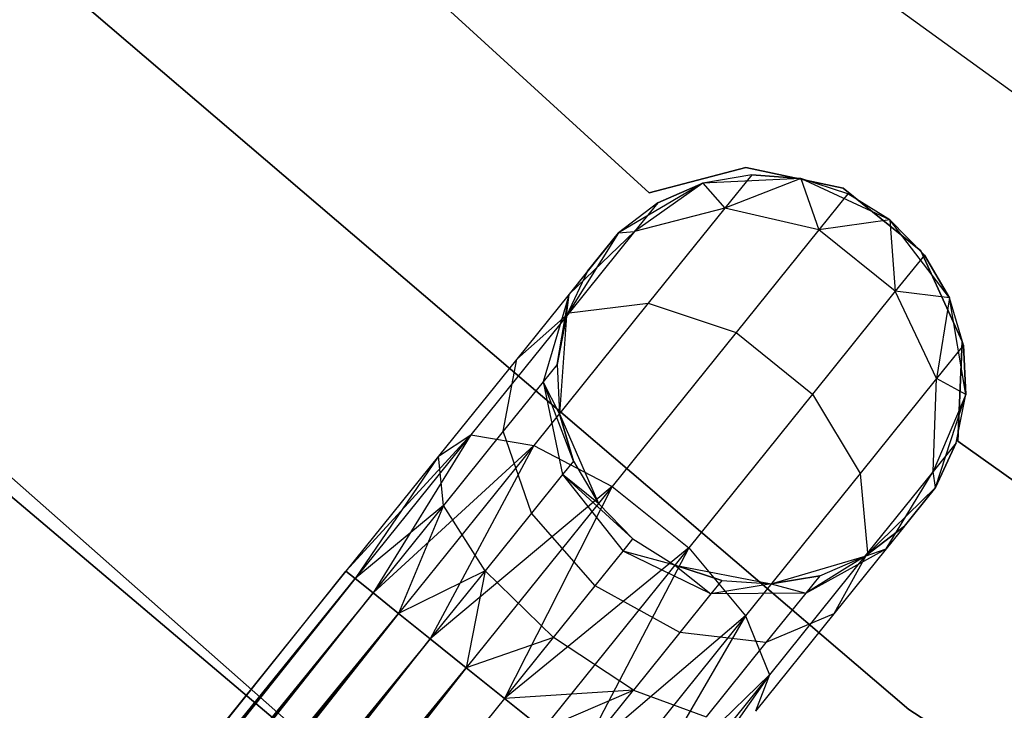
# Model space of a CAD drawing. Extents: x -91 to 92, y -91 to 92.
# Tile 64 of 256: x -29.49 to -24.69, y -33.62 to -30.24. Entities that reach past the tile are written whole.
import ezdxf

# ---------------------------------------------------------------- set-up
doc = ezdxf.new("R2010")
doc.units = 0
doc.header["$LTSCALE"] = 25.4
doc.layers.get('0').update_dxf_attribs({"linetype": 'CONTINUOUS'})

# ---------------------------------------------------------------- blocks, each defined once
blk = doc.blocks.new('NL2500012258_STL_2')
at = {"color": 0}
for p, q in [((65.8238, -31.5172, 185), (63.498, -29.3937, 185)), ((63.498, -29.3937, 183), (65.8238, -31.5172, 183)), ((63.498, -29.3937, 183), (65.8238, -31.5172, 183)), ((65.8238, -31.5172, 185), (63.498, -29.3937, 185)), ((67.09, -34.0401, 186), (62.78, -30.3548, 186)), ((62.78, -30.3548, 178.5), (67.09, -34.0401, 178.5)), ((62.78, -30.3548, 178.5), (67.09, -34.0401, 178.5)), ((67.09, -34.0401, 186), (62.78, -30.3548, 186)), ((66.9563, -30.5606, 149), (71.3544, -33.7489, 149)), ((66.9563, -30.5606, 149), (71.3544, -33.7489, 149)), ((60.9421, -31.3487, 186), (65.3028, -35.1946, 186)), ((65.3028, -35.1946, 178.5), (60.9421, -31.3487, 178.5)), ((60.9421, -31.3487, 186), (65.3028, -35.1946, 186)), ((65.3028, -35.1946, 178.5), (60.9421, -31.3487, 178.5)), ((66.2945, -31.3933, 185), (65.8238, -31.5172, 185)), ((65.8238, -31.5172, 183), (66.2945, -31.3933, 183)), ((65.8238, -31.5172, 183), (66.2945, -31.3933, 183)), ((66.2945, -31.3933, 185), (65.8238, -31.5172, 185)), ((66.7704, -31.495, 185), (66.2945, -31.3933, 185)), ((66.2945, -31.3933, 185), (66.2945, -31.3933, 183)), ((66.2945, -31.3933, 183), (66.7704, -31.495, 183)), ((66.2945, -31.3933, 185), (66.2945, -31.3933, 183)), ((66.2945, -31.3933, 183), (66.7704, -31.495, 183)), ((66.7704, -31.495, 185), (66.2945, -31.3933, 185)), ((66.0858, -31.47, 185), (65.673, -31.7123, 185)), ((66.0858, -31.47, 185), (65.673, -31.7123, 185)), ((66.0858, -31.47, 179.5), (65.7523, -31.7057, 178.5989)), ((66.0858, -31.47, 179.5), (65.7523, -31.7057, 178.5989)), ((66.0858, -31.47, 179.5), (65.8647, -31.5661, 179.5)), ((65.8647, -31.5661, 179.5), (66.0858, -31.47, 185)), ((65.8647, -31.5661, 179.5), (66.0858, -31.47, 185)), ((66.0858, -31.47, 179.5), (65.8647, -31.5661, 179.5)), ((66.3234, -31.4297, 179.5), (66.0858, -31.47, 185)), ((66.3234, -31.4297, 179.5), (66.0858, -31.47, 179.5)), ((66.3234, -31.4297, 179.5), (66.0858, -31.47, 185)), ((66.3234, -31.4297, 179.5), (66.0858, -31.47, 179.5)), ((66.5639, -31.4474, 185), (66.0858, -31.47, 185)), ((66.5639, -31.4474, 185), (66.0858, -31.47, 185)), ((66.0858, -31.47, 179.5), (66.0858, -31.47, 185)), ((66.0858, -31.47, 179.5), (66.0858, -31.47, 185)), ((66.0858, -31.47, 179.5), (66.1923, -31.5927, 178.4482)), ((66.0858, -31.47, 179.5), (66.1923, -31.5927, 178.4482)), ((66.3234, -31.4297, 179.5), (66.1923, -31.5927, 178.4482)), ((66.3234, -31.4297, 179.5), (66.1923, -31.5927, 178.4482)), ((66.5639, -31.4474, 179.5), (66.1923, -31.5927, 178.4482)), ((66.5639, -31.4474, 179.5), (66.1923, -31.5927, 178.4482)), ((66.5639, -31.4474, 179.5), (66.3234, -31.4297, 179.5)), ((66.3234, -31.4297, 179.5), (66.5639, -31.4474, 185)), ((66.3234, -31.4297, 179.5), (66.5639, -31.4474, 185)), ((66.5639, -31.4474, 179.5), (66.3234, -31.4297, 179.5)), ((66.9977, -31.6495, 185), (66.5639, -31.4474, 185)), ((66.9977, -31.6495, 185), (66.5639, -31.4474, 185)), ((66.7931, -31.5221, 179.5), (66.5639, -31.4474, 185)), ((66.7931, -31.5221, 179.5), (66.5639, -31.4474, 179.5)), ((66.5639, -31.4474, 179.5), (66.5639, -31.4474, 185)), ((66.7931, -31.5221, 179.5), (66.5639, -31.4474, 185)), ((66.5639, -31.4474, 179.5), (66.5639, -31.4474, 185)), ((66.5639, -31.4474, 179.5), (66.6513, -31.6983, 178.3631)), ((66.7931, -31.5221, 179.5), (66.5639, -31.4474, 179.5)), ((66.5639, -31.4474, 179.5), (66.6513, -31.6983, 178.3631)), ((65.8238, -31.5172, 185), (65.8238, -31.5172, 183)), ((65.8238, -31.5172, 185), (65.8238, -31.5172, 183)), ((67.1494, -31.8005, 185), (66.7704, -31.495, 185)), ((66.7704, -31.495, 185), (66.7704, -31.495, 183)), ((66.7704, -31.495, 183), (67.1494, -31.8005, 183)), ((66.7704, -31.495, 185), (66.7704, -31.495, 183)), ((66.7704, -31.495, 183), (67.1494, -31.8005, 183)), ((67.1494, -31.8005, 185), (66.7704, -31.495, 185)), ((65.8647, -31.5661, 179.5), (65.673, -31.7123, 185)), ((65.8647, -31.5661, 179.5), (65.673, -31.7123, 179.5)), ((65.8647, -31.5661, 179.5), (65.673, -31.7123, 185)), ((65.8647, -31.5661, 179.5), (65.673, -31.7123, 179.5)), ((65.8647, -31.5661, 179.5), (65.7523, -31.7057, 178.5989)), ((65.8647, -31.5661, 179.5), (65.7523, -31.7057, 178.5989)), ((66.7931, -31.5221, 179.5), (66.6513, -31.6983, 178.3631)), ((66.7931, -31.5221, 179.5), (66.6513, -31.6983, 178.3631)), ((66.9977, -31.6495, 185), (66.7931, -31.5221, 179.5)), ((66.9977, -31.6495, 179.5), (66.7931, -31.5221, 179.5)), ((66.9977, -31.6495, 185), (66.7931, -31.5221, 179.5)), ((66.9977, -31.6495, 179.5), (66.7931, -31.5221, 179.5)), ((66.1923, -31.5927, 178.4482), (65.7523, -31.7057, 178.5989)), ((66.1923, -31.5927, 178.4482), (65.7523, -31.7057, 178.5989)), ((66.1923, -31.5927, 178.4482), (65.8188, -32.0569, 177.5565)), ((66.1923, -31.5927, 178.4482), (65.8188, -32.0569, 177.5565)), ((66.6513, -31.6983, 178.3631), (66.1923, -31.5927, 178.4482)), ((66.6513, -31.6983, 178.3631), (66.1923, -31.5927, 178.4482)), ((66.9977, -31.6495, 179.5), (66.6513, -31.6983, 178.3631)), ((66.9977, -31.6495, 179.5), (66.6513, -31.6983, 178.3631)), ((67.288, -32.0301, 185), (66.9977, -31.6495, 185)), ((67.166, -31.8221, 179.5), (66.9977, -31.6495, 185)), ((67.288, -32.0301, 185), (66.9977, -31.6495, 185)), ((67.166, -31.8221, 179.5), (66.9977, -31.6495, 185)), ((67.166, -31.8221, 179.5), (66.9977, -31.6495, 179.5)), ((66.9977, -31.6495, 179.5), (66.9977, -31.6495, 185)), ((66.9977, -31.6495, 179.5), (66.9977, -31.6495, 185)), ((66.9977, -31.6495, 179.5), (67.0242, -31.9983, 178.3631)), ((67.166, -31.8221, 179.5), (66.9977, -31.6495, 179.5)), ((66.9977, -31.6495, 179.5), (67.0242, -31.9983, 178.3631)), ((65.673, -31.7123, 185), (65.4201, -32.1186, 185)), ((65.673, -31.7123, 185), (65.4201, -32.1186, 185)), ((65.7523, -31.7057, 178.5989), (65.4322, -32.0116, 178.7808)), ((65.7523, -31.7057, 178.5989), (65.4322, -32.0116, 178.7808)), ((65.673, -31.7123, 179.5), (65.4322, -32.0116, 178.7808)), ((65.673, -31.7123, 179.5), (65.4322, -32.0116, 178.7808)), ((65.7523, -31.7057, 178.5989), (65.4323, -32.1034, 177.835)), ((65.7523, -31.7057, 178.5989), (65.4323, -32.1034, 177.835)), ((65.5219, -31.9001, 179.5), (65.673, -31.7123, 185)), ((65.5219, -31.9001, 179.5), (65.673, -31.7123, 185)), ((65.673, -31.7123, 179.5), (65.7523, -31.7057, 178.5989)), ((65.673, -31.7123, 179.5), (65.7523, -31.7057, 178.5989)), ((65.673, -31.7123, 179.5), (65.673, -31.7123, 185)), ((65.673, -31.7123, 179.5), (65.673, -31.7123, 185)), ((66.6513, -31.6983, 178.3631), (66.2476, -32.2, 177.3992)), ((66.6513, -31.6983, 178.3631), (66.2476, -32.2, 177.3992)), ((67.0242, -31.9983, 178.3631), (66.6513, -31.6983, 178.3631)), ((67.0242, -31.9983, 178.3631), (66.6513, -31.6983, 178.3631)), ((67.3499, -32.244, 185), (67.1494, -31.8005, 185)), ((67.1494, -31.8005, 185), (67.1494, -31.8005, 183)), ((67.1494, -31.8005, 183), (67.3499, -32.244, 183)), ((67.1494, -31.8005, 185), (67.1494, -31.8005, 183)), ((67.1494, -31.8005, 183), (67.3499, -32.244, 183)), ((67.3499, -32.244, 185), (67.1494, -31.8005, 185)), ((67.166, -31.8221, 179.5), (67.0242, -31.9983, 178.3631)), ((67.166, -31.8221, 179.5), (67.0242, -31.9983, 178.3631)), ((67.288, -32.0301, 179.5), (67.166, -31.8221, 179.5)), ((67.166, -31.8221, 179.5), (67.288, -32.0301, 185)), ((67.166, -31.8221, 179.5), (67.288, -32.0301, 185)), ((67.288, -32.0301, 179.5), (67.166, -31.8221, 179.5)), ((65.5219, -31.9001, 179.5), (65.4201, -32.1186, 185)), ((65.5219, -31.9001, 179.5), (65.4201, -32.1186, 179.5)), ((65.5219, -31.9001, 179.5), (65.4201, -32.1186, 185)), ((65.5219, -31.9001, 179.5), (65.4201, -32.1186, 179.5)), ((65.5219, -31.9001, 179.5), (65.4322, -32.0116, 178.7808)), ((65.5219, -31.9001, 179.5), (65.4322, -32.0116, 178.7808)), ((67.0242, -31.9983, 178.3631), (66.6204, -32.5001, 177.3992)), ((67.0242, -31.9983, 178.3631), (66.6204, -32.5001, 177.3992)), ((67.288, -32.0301, 179.5), (67.0242, -31.9983, 178.3631)), ((67.288, -32.0301, 179.5), (67.0242, -31.9983, 178.3631)), ((67.2255, -32.4241, 178.4482), (67.0242, -31.9983, 178.3631)), ((67.2255, -32.4241, 178.4482), (67.0242, -31.9983, 178.3631)), ((61.5601, -32.0277, 186), (66.0041, -35.7871, 186)), ((66.0041, -35.7871, 187), (61.5601, -32.0277, 187)), ((61.5601, -32.0277, 186), (66.0041, -35.7871, 186)), ((66.0041, -35.7871, 187), (61.5601, -32.0277, 187)), ((65.4322, -32.0116, 178.7808), (65.1767, -32.329, 178.171)), ((65.4322, -32.0116, 178.7808), (65.1767, -32.329, 178.171)), ((65.4322, -32.0116, 178.7808), (65.3052, -32.4401, 178.952)), ((65.4322, -32.0116, 178.7808), (65.3052, -32.4401, 178.952)), ((65.3735, -32.3552, 179.5), (65.4322, -32.0116, 178.7808)), ((65.3735, -32.3552, 179.5), (65.4322, -32.0116, 178.7808)), ((65.4201, -32.1186, 179.5), (65.4322, -32.0116, 178.7808)), ((65.4201, -32.1186, 179.5), (65.4322, -32.0116, 178.7808)), ((67.288, -32.0301, 179.5), (67.2255, -32.4241, 178.4482)), ((67.288, -32.0301, 179.5), (67.2255, -32.4241, 178.4482)), ((67.3681, -32.5019, 185), (67.288, -32.0301, 185)), ((67.3567, -32.2611, 179.5), (67.288, -32.0301, 185)), ((67.3681, -32.5019, 185), (67.288, -32.0301, 185)), ((67.3567, -32.2611, 179.5), (67.288, -32.0301, 179.5)), ((67.288, -32.0301, 179.5), (67.288, -32.0301, 185)), ((67.3567, -32.2611, 179.5), (67.288, -32.0301, 185)), ((67.288, -32.0301, 179.5), (67.288, -32.0301, 185)), ((67.3567, -32.2611, 179.5), (67.288, -32.0301, 179.5)), ((65.8188, -32.0569, 177.5565), (65.2598, -32.7515, 176.9607)), ((65.8188, -32.0569, 177.5565), (65.2598, -32.7515, 176.9607)), ((65.4323, -32.1034, 177.835), (65.8188, -32.0569, 177.5565)), ((65.4323, -32.1034, 177.835), (65.8188, -32.0569, 177.5565)), ((65.8188, -32.0569, 177.5565), (66.2476, -32.2, 177.3992)), ((65.8188, -32.0569, 177.5565), (66.2476, -32.2, 177.3992)), ((65.4323, -32.1034, 177.835), (64.9534, -32.6985, 177.3246)), ((65.4323, -32.1034, 177.835), (64.9534, -32.6985, 177.3246)), ((65.1767, -32.329, 178.171), (65.4323, -32.1034, 177.835)), ((65.1767, -32.329, 178.171), (65.4323, -32.1034, 177.835)), ((65.4201, -32.1186, 179.5), (65.3735, -32.3552, 179.5)), ((65.3735, -32.3552, 179.5), (65.4201, -32.1186, 185)), ((65.3735, -32.3552, 179.5), (65.4201, -32.1186, 185)), ((65.4201, -32.1186, 179.5), (65.3735, -32.3552, 179.5)), ((65.4201, -32.1186, 185), (65.3849, -32.596, 185)), ((65.4201, -32.1186, 185), (65.3849, -32.596, 185)), ((65.4201, -32.1186, 179.5), (65.4201, -32.1186, 185)), ((65.4201, -32.1186, 179.5), (65.4201, -32.1186, 185)), ((66.2476, -32.2, 177.3992), (65.6433, -32.9509, 176.7552)), ((66.2476, -32.2, 177.3992), (65.6433, -32.9509, 176.7552)), ((66.2476, -32.2, 177.3992), (66.6204, -32.5001, 177.3992)), ((66.2476, -32.2, 177.3992), (66.6204, -32.5001, 177.3992)), ((67.3567, -32.2611, 179.5), (67.2255, -32.4241, 178.4482)), ((67.3567, -32.2611, 179.5), (67.2255, -32.4241, 178.4482)), ((67.3289, -32.7302, 185), (67.3499, -32.244, 185)), ((67.3499, -32.244, 183), (67.3289, -32.7302, 183)), ((67.3499, -32.244, 183), (67.3289, -32.7302, 183)), ((67.3289, -32.7302, 185), (67.3499, -32.244, 185)), ((67.3499, -32.244, 185), (67.3499, -32.244, 183)), ((67.3499, -32.244, 185), (67.3499, -32.244, 183)), ((67.3681, -32.5019, 179.5), (67.3567, -32.2611, 179.5)), ((67.3567, -32.2611, 179.5), (67.3681, -32.5019, 185)), ((67.3567, -32.2611, 179.5), (67.3681, -32.5019, 185)), ((67.3681, -32.5019, 179.5), (67.3567, -32.2611, 179.5)), ((65.1767, -32.329, 178.171), (64.7945, -32.804, 177.7636)), ((65.1767, -32.329, 178.171), (64.7945, -32.804, 177.7636)), ((65.1106, -32.6819, 178.4875), (65.1767, -32.329, 178.171)), ((65.1106, -32.6819, 178.4875), (65.1767, -32.329, 178.171)), ((65.3735, -32.3552, 179.5), (65.3052, -32.4401, 178.952)), ((65.3735, -32.3552, 179.5), (65.3052, -32.4401, 178.952)), ((65.3735, -32.3552, 179.5), (65.3849, -32.596, 185)), ((65.3735, -32.3552, 179.5), (65.3849, -32.596, 179.5)), ((65.3735, -32.3552, 179.5), (65.3849, -32.596, 185)), ((65.3735, -32.3552, 179.5), (65.3849, -32.596, 179.5)), ((67.2255, -32.4241, 178.4482), (66.852, -32.8883, 177.5565)), ((67.2255, -32.4241, 178.4482), (66.852, -32.8883, 177.5565)), ((67.2092, -32.8781, 178.5989), (67.2255, -32.4241, 178.4482)), ((67.2092, -32.8781, 178.5989), (67.2255, -32.4241, 178.4482)), ((67.3681, -32.5019, 179.5), (67.2255, -32.4241, 178.4482)), ((67.3681, -32.5019, 179.5), (67.2255, -32.4241, 178.4482)), ((65.3052, -32.4401, 178.952), (65.1106, -32.6819, 178.4875)), ((65.3052, -32.4401, 178.952), (65.1106, -32.6819, 178.4875)), ((65.4536, -32.827, 179.5), (65.3052, -32.4401, 178.952)), ((65.3052, -32.4401, 178.952), (65.4005, -32.8931, 179.0735)), ((65.3849, -32.596, 179.5), (65.3052, -32.4401, 178.952)), ((65.4536, -32.827, 179.5), (65.3052, -32.4401, 178.952)), ((65.3849, -32.596, 179.5), (65.3052, -32.4401, 178.952)), ((65.3052, -32.4401, 178.952), (65.4005, -32.8931, 179.0735)), ((66.6204, -32.5001, 177.3992), (66.0162, -33.251, 176.7552)), ((66.6204, -32.5001, 177.3992), (66.0162, -33.251, 176.7552)), ((66.6204, -32.5001, 177.3992), (66.852, -32.8883, 177.5565)), ((66.6204, -32.5001, 177.3992), (66.852, -32.8883, 177.5565)), ((67.3681, -32.5019, 179.5), (67.2092, -32.8781, 178.5989)), ((67.3681, -32.5019, 179.5), (67.2092, -32.8781, 178.5989)), ((67.2198, -32.957, 185), (67.3681, -32.5019, 185)), ((67.2198, -32.957, 185), (67.3681, -32.5019, 185)), ((67.3216, -32.7385, 179.5), (67.3681, -32.5019, 185)), ((67.3216, -32.7385, 179.5), (67.3681, -32.5019, 179.5)), ((67.3216, -32.7385, 179.5), (67.3681, -32.5019, 185)), ((67.3216, -32.7385, 179.5), (67.3681, -32.5019, 179.5)), ((67.3681, -32.5019, 179.5), (67.3681, -32.5019, 185)), ((67.3681, -32.5019, 179.5), (67.3681, -32.5019, 185)), ((65.3849, -32.596, 185), (65.5757, -33.035, 185)), ((65.3849, -32.596, 179.5), (65.3849, -32.596, 185)), ((65.3849, -32.596, 179.5), (65.3849, -32.596, 185)), ((65.3849, -32.596, 179.5), (65.4536, -32.827, 179.5)), ((65.4536, -32.827, 179.5), (65.3849, -32.596, 185)), ((65.4536, -32.827, 179.5), (65.3849, -32.596, 185)), ((65.3849, -32.596, 185), (65.5757, -33.035, 185)), ((65.3849, -32.596, 179.5), (65.4536, -32.827, 179.5)), ((64.9534, -32.6985, 177.3246), (64.3436, -33.3644, 177.3795)), ((64.9534, -32.6985, 177.3246), (64.3436, -33.3644, 177.3795)), ((64.9534, -32.6985, 177.3246), (64.3885, -33.4005, 177.1454)), ((64.9534, -32.6985, 177.3246), (64.3885, -33.4005, 177.1454)), ((64.9534, -32.6985, 177.3246), (64.4758, -33.4708, 176.9319)), ((64.9534, -32.6985, 177.3246), (64.4758, -33.4708, 176.9319)), ((64.7945, -32.804, 177.7636), (64.9534, -32.6985, 177.3246)), ((64.7945, -32.804, 177.7636), (64.9534, -32.6985, 177.3246)), ((65.1106, -32.6819, 178.4875), (64.8193, -33.0438, 178.1771)), ((65.1106, -32.6819, 178.4875), (64.8193, -33.0438, 178.1771)), ((64.9534, -32.6985, 177.3246), (65.2598, -32.7515, 176.9607)), ((64.9534, -32.6985, 177.3246), (65.2598, -32.7515, 176.9607)), ((65.249, -33.0814, 178.7119), (65.1106, -32.6819, 178.4875)), ((65.249, -33.0814, 178.7119), (65.1106, -32.6819, 178.4875)), ((65.2598, -32.7515, 176.9607), (64.4758, -33.4708, 176.9319)), ((65.2598, -32.7515, 176.9607), (64.4758, -33.4708, 176.9319)), ((65.2598, -32.7515, 176.9607), (64.6003, -33.571, 176.7515)), ((65.2598, -32.7515, 176.9607), (64.6003, -33.571, 176.7515)), ((65.2598, -32.7515, 176.9607), (64.7549, -33.6954, 176.6145)), ((65.2598, -32.7515, 176.9607), (64.7549, -33.6954, 176.6145)), ((65.2598, -32.7515, 176.9607), (65.6433, -32.9509, 176.7552)), ((65.2598, -32.7515, 176.9607), (65.6433, -32.9509, 176.7552)), ((67.3216, -32.7385, 179.5), (67.2092, -32.8781, 178.5989)), ((67.3216, -32.7385, 179.5), (67.2092, -32.8781, 178.5989)), ((67.2198, -32.957, 179.5), (67.3216, -32.7385, 179.5)), ((67.3216, -32.7385, 179.5), (67.2198, -32.957, 185)), ((67.3216, -32.7385, 179.5), (67.2198, -32.957, 185)), ((67.2198, -32.957, 179.5), (67.3216, -32.7385, 179.5)), ((69.8969, -34.551, 185), (67.3289, -32.7302, 185)), ((67.3289, -32.7302, 185), (67.3289, -32.7302, 183)), ((67.3289, -32.7302, 183), (69.8969, -34.551, 183)), ((67.3289, -32.7302, 185), (67.3289, -32.7302, 183)), ((67.3289, -32.7302, 183), (69.8969, -34.551, 183)), ((69.8969, -34.551, 185), (67.3289, -32.7302, 185)), ((64.7945, -32.804, 177.7636), (64.3436, -33.3644, 177.6205)), ((64.7945, -32.804, 177.7636), (64.3436, -33.3644, 177.3795)), ((64.7945, -32.804, 177.7636), (64.3436, -33.3644, 177.6205)), ((64.7945, -32.804, 177.7636), (64.3436, -33.3644, 177.3795)), ((64.7945, -32.804, 177.7636), (64.3885, -33.4005, 177.8546)), ((64.7945, -32.804, 177.7636), (64.3885, -33.4005, 177.8546)), ((64.8193, -33.0438, 178.1771), (64.7945, -32.804, 177.7636)), ((64.8193, -33.0438, 178.1771), (64.7945, -32.804, 177.7636)), ((65.4536, -32.827, 179.5), (65.4005, -32.8931, 179.0735)), ((65.4536, -32.827, 179.5), (65.4005, -32.8931, 179.0735)), ((65.4536, -32.827, 179.5), (65.5757, -33.035, 185)), ((65.4536, -32.827, 179.5), (65.5757, -33.035, 185)), ((65.4536, -32.827, 179.5), (65.5757, -33.035, 179.5)), ((65.4536, -32.827, 179.5), (65.5757, -33.035, 179.5)), ((65.4005, -32.8931, 179.0735), (65.249, -33.0814, 178.7119)), ((65.4005, -32.8931, 179.0735), (65.249, -33.0814, 178.7119)), ((65.4005, -32.8931, 179.0735), (65.6962, -33.2669, 179.1173)), ((65.7439, -33.2076, 179.5), (65.4005, -32.8931, 179.0735)), ((65.5757, -33.035, 179.5), (65.4005, -32.8931, 179.0735)), ((65.7439, -33.2076, 179.5), (65.4005, -32.8931, 179.0735)), ((65.5757, -33.035, 179.5), (65.4005, -32.8931, 179.0735)), ((65.4005, -32.8931, 179.0735), (65.6962, -33.2669, 179.1173)), ((66.852, -32.8883, 177.5565), (66.293, -33.583, 176.9607)), ((66.852, -32.8883, 177.5565), (66.293, -33.583, 176.9607)), ((66.852, -32.8883, 177.5565), (66.8892, -33.2758, 177.835)), ((66.852, -32.8883, 177.5565), (66.8892, -33.2758, 177.835)), ((67.2092, -32.8781, 178.5989), (66.8892, -33.2758, 177.835)), ((67.2092, -32.8781, 178.5989), (66.8892, -33.2758, 177.835)), ((66.979, -33.2563, 178.7808), (67.2092, -32.8781, 178.5989)), ((66.979, -33.2563, 178.7808), (67.2092, -32.8781, 178.5989)), ((67.2198, -32.957, 179.5), (67.2092, -32.8781, 178.5989)), ((67.2198, -32.957, 179.5), (67.2092, -32.8781, 178.5989)), ((65.6433, -32.9509, 176.7552), (64.7549, -33.6954, 176.6145)), ((65.6433, -32.9509, 176.7552), (64.7549, -33.6954, 176.6145)), ((65.6433, -32.9509, 176.7552), (64.9305, -33.8367, 176.5291)), ((65.6433, -32.9509, 176.7552), (64.9305, -33.8367, 176.5291)), ((65.6433, -32.9509, 176.7552), (65.117, -33.9867, 176.5)), ((65.6433, -32.9509, 176.7552), (65.117, -33.9867, 176.5)), ((65.6433, -32.9509, 176.7552), (66.0162, -33.251, 176.7552)), ((65.6433, -32.9509, 176.7552), (66.0162, -33.251, 176.7552)), ((66.877, -33.291, 185), (67.2198, -32.957, 185)), ((66.877, -33.291, 185), (67.2198, -32.957, 185)), ((67.2198, -32.957, 179.5), (66.979, -33.2563, 178.7808)), ((67.2198, -32.957, 179.5), (66.979, -33.2563, 178.7808)), ((67.0686, -33.1448, 179.5), (67.2198, -32.957, 185)), ((67.0686, -33.1448, 179.5), (67.2198, -32.957, 185)), ((67.2198, -32.957, 179.5), (67.2198, -32.957, 185)), ((67.2198, -32.957, 179.5), (67.2198, -32.957, 185)), ((64.8193, -33.0438, 178.1771), (64.3885, -33.4005, 177.8546)), ((64.8193, -33.0438, 178.1771), (64.3885, -33.4005, 177.8546)), ((64.8193, -33.0438, 178.1771), (64.4758, -33.4708, 178.0681)), ((64.8193, -33.0438, 178.1771), (64.4758, -33.4708, 178.0681)), ((64.8193, -33.0438, 178.1771), (64.6003, -33.571, 178.2485)), ((64.8193, -33.0438, 178.1771), (64.6003, -33.571, 178.2485)), ((65.0223, -33.3631, 178.4703), (64.8193, -33.0438, 178.1771)), ((65.0223, -33.3631, 178.4703), (64.8193, -33.0438, 178.1771)), ((65.5757, -33.035, 185), (65.7439, -33.2076, 185)), ((65.5757, -33.035, 179.5), (65.5757, -33.035, 185)), ((65.5757, -33.035, 179.5), (65.5757, -33.035, 185)), ((65.5757, -33.035, 179.5), (65.7439, -33.2076, 179.5)), ((65.5757, -33.035, 185), (65.7439, -33.2076, 185)), ((65.5757, -33.035, 179.5), (65.7439, -33.2076, 179.5)), ((65.249, -33.0814, 178.7119), (65.0223, -33.3631, 178.4703)), ((65.249, -33.0814, 178.7119), (65.0223, -33.3631, 178.4703)), ((65.5603, -33.4358, 178.7929), (65.249, -33.0814, 178.7119)), ((65.5603, -33.4358, 178.7929), (65.249, -33.0814, 178.7119)), ((66.877, -33.291, 179.5), (67.0686, -33.1448, 179.5)), ((67.0686, -33.1448, 179.5), (66.877, -33.291, 185)), ((67.0686, -33.1448, 179.5), (66.877, -33.291, 185)), ((66.877, -33.291, 179.5), (67.0686, -33.1448, 179.5)), ((67.0686, -33.1448, 179.5), (66.979, -33.2563, 178.7808)), ((67.0686, -33.1448, 179.5), (66.979, -33.2563, 178.7808)), ((65.6962, -33.2669, 179.1173), (65.7439, -33.2076, 179.5)), ((65.6962, -33.2669, 179.1173), (65.7439, -33.2076, 179.5)), ((65.7439, -33.2076, 185), (65.9486, -33.335, 185)), ((65.7439, -33.2076, 179.5), (65.7439, -33.2076, 185)), ((65.7439, -33.2076, 179.5), (65.7439, -33.2076, 185)), ((65.7439, -33.2076, 179.5), (65.9486, -33.335, 179.5)), ((65.7439, -33.2076, 185), (65.9486, -33.335, 185)), ((65.7439, -33.2076, 179.5), (65.9486, -33.335, 179.5)), ((66.0162, -33.251, 176.7552), (65.117, -33.9867, 176.5)), ((66.0162, -33.251, 176.7552), (65.117, -33.9867, 176.5)), ((66.0162, -33.251, 176.7552), (65.3034, -34.1367, 176.5291)), ((66.0162, -33.251, 176.7552), (65.3034, -34.1367, 176.5291)), ((66.0162, -33.251, 176.7552), (65.479, -34.2781, 176.6145)), ((66.0162, -33.251, 176.7552), (65.479, -34.2781, 176.6145)), ((65.5603, -33.4358, 178.7929), (65.6962, -33.2669, 179.1173)), ((65.5603, -33.4358, 178.7929), (65.6962, -33.2669, 179.1173)), ((66.1246, -33.4758, 179.0735), (65.6962, -33.2669, 179.1173)), ((66.1246, -33.4758, 179.0735), (65.6962, -33.2669, 179.1173)), ((65.9486, -33.335, 179.5), (65.6962, -33.2669, 179.1173)), ((65.9486, -33.335, 179.5), (65.6962, -33.2669, 179.1173)), ((66.0162, -33.251, 176.7552), (66.293, -33.583, 176.9607)), ((66.0162, -33.251, 176.7552), (66.293, -33.583, 176.9607)), ((66.8892, -33.2758, 177.835), (66.4103, -33.8709, 177.3246)), ((66.8892, -33.2758, 177.835), (66.4103, -33.8709, 177.3246)), ((66.4182, -33.4274, 185), (66.877, -33.291, 185)), ((66.4182, -33.4274, 185), (66.877, -33.291, 185)), ((66.5875, -33.472, 178.952), (66.979, -33.2563, 178.7808)), ((66.5875, -33.472, 178.952), (66.979, -33.2563, 178.7808)), ((66.877, -33.291, 179.5), (66.5875, -33.472, 178.952)), ((66.877, -33.291, 179.5), (66.5875, -33.472, 178.952)), ((66.6559, -33.3871, 179.5), (66.877, -33.291, 185)), ((66.6559, -33.3871, 179.5), (66.877, -33.291, 179.5)), ((66.6559, -33.3871, 179.5), (66.877, -33.291, 185)), ((66.6559, -33.3871, 179.5), (66.877, -33.291, 179.5)), ((66.979, -33.2563, 178.7808), (66.7235, -33.5737, 178.171)), ((66.979, -33.2563, 178.7808), (66.7235, -33.5737, 178.171)), ((66.8892, -33.2758, 177.835), (66.7235, -33.5737, 178.171)), ((66.8892, -33.2758, 177.835), (66.7235, -33.5737, 178.171)), ((66.877, -33.291, 179.5), (66.979, -33.2563, 178.7808)), ((66.877, -33.291, 179.5), (66.979, -33.2563, 178.7808)), ((66.877, -33.291, 179.5), (66.877, -33.291, 185)), ((66.877, -33.291, 179.5), (66.877, -33.291, 185)), ((65.9486, -33.335, 185), (66.4182, -33.4274, 185)), ((65.9486, -33.335, 179.5), (65.9486, -33.335, 185)), ((65.9486, -33.335, 179.5), (65.9486, -33.335, 185)), ((65.9486, -33.335, 179.5), (66.1778, -33.4097, 179.5)), ((66.1778, -33.4097, 179.5), (65.9486, -33.335, 185)), ((66.1778, -33.4097, 179.5), (65.9486, -33.335, 185)), ((65.9486, -33.335, 185), (66.4182, -33.4274, 185)), ((65.9486, -33.335, 179.5), (66.1778, -33.4097, 179.5)), ((65.9486, -33.335, 179.5), (66.1246, -33.4758, 179.0735)), ((65.9486, -33.335, 179.5), (66.1246, -33.4758, 179.0735)), ((64.3436, -33.3644, 177.3795), (52.2753, -48.3617, 177.3795)), ((64.3436, -33.3644, 177.6205), (52.2753, -48.3617, 177.3795)), ((64.3436, -33.3644, 177.6205), (52.2753, -48.3617, 177.3795)), ((64.3436, -33.3644, 177.3795), (52.2753, -48.3617, 177.3795)), ((52.3202, -48.3978, 177.8546), (64.3436, -33.3644, 177.6205)), ((52.3202, -48.3978, 177.8546), (64.3436, -33.3644, 177.6205)), ((64.3436, -33.3644, 177.6205), (64.3885, -33.4005, 177.8546)), ((64.3885, -33.4005, 177.1454), (64.3436, -33.3644, 177.3795)), ((64.3885, -33.4005, 177.1454), (64.3436, -33.3644, 177.3795)), ((64.3436, -33.3644, 177.6205), (64.3885, -33.4005, 177.8546)), ((65.0223, -33.3631, 178.4703), (64.6003, -33.571, 178.2485)), ((65.0223, -33.3631, 178.4703), (64.6003, -33.571, 178.2485)), ((65.0223, -33.3631, 178.4703), (64.7549, -33.6954, 178.3855)), ((65.0223, -33.3631, 178.4703), (64.7549, -33.6954, 178.3855)), ((65.0223, -33.3631, 178.4703), (64.9305, -33.8367, 178.4709)), ((65.0223, -33.3631, 178.4703), (64.9305, -33.8367, 178.4709)), ((65.3569, -33.6886, 178.5761), (65.0223, -33.3631, 178.4703)), ((65.3569, -33.6886, 178.5761), (65.0223, -33.3631, 178.4703)), ((66.4182, -33.4274, 179.5), (66.6559, -33.3871, 179.5)), ((66.6559, -33.3871, 179.5), (66.4182, -33.4274, 185)), ((66.6559, -33.3871, 179.5), (66.4182, -33.4274, 185)), ((66.4182, -33.4274, 179.5), (66.6559, -33.3871, 179.5)), ((66.6559, -33.3871, 179.5), (66.5875, -33.472, 178.952)), ((66.6559, -33.3871, 179.5), (66.5875, -33.472, 178.952)), ((52.2753, -48.3617, 177.3795), (64.3885, -33.4005, 177.1454)), ((52.2753, -48.3617, 177.3795), (64.3885, -33.4005, 177.1454)), ((64.3885, -33.4005, 177.8546), (52.3202, -48.3978, 177.8546)), ((64.3885, -33.4005, 177.8546), (52.3202, -48.3978, 177.8546)), ((64.3885, -33.4005, 177.1454), (52.4075, -48.4681, 176.9319)), ((64.3885, -33.4005, 177.1454), (52.4075, -48.4681, 176.9319)), ((64.3885, -33.4005, 177.8546), (64.4758, -33.4708, 178.0681)), ((64.4758, -33.4708, 176.9319), (64.3885, -33.4005, 177.1454)), ((64.4758, -33.4708, 176.9319), (64.3885, -33.4005, 177.1454)), ((64.3885, -33.4005, 177.8546), (64.4758, -33.4708, 178.0681)), ((65.3569, -33.6886, 178.5761), (65.5603, -33.4358, 178.7929)), ((65.3569, -33.6886, 178.5761), (65.5603, -33.4358, 178.7929)), ((65.9731, -33.6641, 178.7119), (65.5603, -33.4358, 178.7929)), ((65.9731, -33.6641, 178.7119), (65.5603, -33.4358, 178.7929)), ((66.1778, -33.4097, 179.5), (66.1246, -33.4758, 179.0735)), ((66.1778, -33.4097, 179.5), (66.1246, -33.4758, 179.0735)), ((66.4182, -33.4274, 179.5), (66.1246, -33.4758, 179.0735)), ((66.4182, -33.4274, 179.5), (66.1246, -33.4758, 179.0735)), ((66.1778, -33.4097, 179.5), (66.4182, -33.4274, 185)), ((66.1778, -33.4097, 179.5), (66.4182, -33.4274, 179.5)), ((66.1778, -33.4097, 179.5), (66.4182, -33.4274, 185)), ((66.1778, -33.4097, 179.5), (66.4182, -33.4274, 179.5)), ((66.4182, -33.4274, 179.5), (66.4182, -33.4274, 185)), ((66.4182, -33.4274, 179.5), (66.4182, -33.4274, 185)), ((66.4182, -33.4274, 179.5), (66.5875, -33.472, 178.952)), ((66.4182, -33.4274, 179.5), (66.5875, -33.472, 178.952)), ((64.4758, -33.4708, 178.0681), (52.3202, -48.3978, 177.8546)), ((64.4758, -33.4708, 178.0681), (52.3202, -48.3978, 177.8546)), ((64.4758, -33.4708, 176.9319), (52.4075, -48.4681, 176.9319)), ((64.4758, -33.4708, 176.9319), (52.4075, -48.4681, 176.9319)), ((52.5321, -48.5683, 178.2485), (64.4758, -33.4708, 178.0681)), ((52.5321, -48.5683, 178.2485), (64.4758, -33.4708, 178.0681)), ((64.4758, -33.4708, 178.0681), (64.6003, -33.571, 178.2485)), ((64.6003, -33.571, 176.7515), (64.4758, -33.4708, 176.9319)), ((64.6003, -33.571, 176.7515), (64.4758, -33.4708, 176.9319)), ((64.4758, -33.4708, 178.0681), (64.6003, -33.571, 178.2485)), ((66.1246, -33.4758, 179.0735), (65.9731, -33.6641, 178.7119)), ((66.1246, -33.4758, 179.0735), (65.9731, -33.6641, 178.7119)), ((66.5875, -33.472, 178.952), (66.1246, -33.4758, 179.0735)), ((66.5875, -33.472, 178.952), (66.1246, -33.4758, 179.0735)), ((66.5875, -33.472, 178.952), (66.3929, -33.7138, 178.4875)), ((66.5875, -33.472, 178.952), (66.3929, -33.7138, 178.4875)), ((52.4075, -48.4681, 176.9319), (64.6003, -33.571, 176.7515)), ((52.4075, -48.4681, 176.9319), (64.6003, -33.571, 176.7515)), ((64.6003, -33.571, 178.2485), (52.5321, -48.5683, 178.2485)), ((64.6003, -33.571, 178.2485), (52.5321, -48.5683, 178.2485)), ((64.6003, -33.571, 176.7515), (52.6866, -48.6927, 176.6145)), ((64.6003, -33.571, 176.7515), (52.6866, -48.6927, 176.6145)), ((64.6003, -33.571, 178.2485), (64.7549, -33.6954, 178.3855)), ((64.7549, -33.6954, 176.6145), (64.6003, -33.571, 176.7515)), ((64.7549, -33.6954, 176.6145), (64.6003, -33.571, 176.7515)), ((64.6003, -33.571, 178.2485), (64.7549, -33.6954, 178.3855)), ((66.293, -33.583, 176.9607), (65.479, -34.2781, 176.6145)), ((66.293, -33.583, 176.9607), (65.479, -34.2781, 176.6145)), ((66.293, -33.583, 176.9607), (65.6336, -34.4024, 176.7515)), ((66.293, -33.583, 176.9607), (65.6336, -34.4024, 176.7515)), ((66.293, -33.583, 176.9607), (65.7581, -34.5027, 176.9319)), ((66.293, -33.583, 176.9607), (65.7581, -34.5027, 176.9319)), ((66.293, -33.583, 176.9607), (66.4103, -33.8709, 177.3246)), ((66.293, -33.583, 176.9607), (66.4103, -33.8709, 177.3246)), ((66.7235, -33.5737, 178.171), (66.3413, -34.0487, 177.7636)), ((66.7235, -33.5737, 178.171), (66.3413, -34.0487, 177.7636)), ((66.7235, -33.5737, 178.171), (66.3929, -33.7138, 178.4875)), ((66.7235, -33.5737, 178.171), (66.3929, -33.7138, 178.4875)), ((65.9731, -33.6641, 178.7119), (65.7464, -33.9458, 178.4703)), ((65.9731, -33.6641, 178.7119), (65.7464, -33.9458, 178.4703)), ((66.3929, -33.7138, 178.4875), (65.9731, -33.6641, 178.7119)), ((66.3929, -33.7138, 178.4875), (65.9731, -33.6641, 178.7119)), ((64.7549, -33.6954, 178.3855), (52.5321, -48.5683, 178.2485)), ((64.7549, -33.6954, 178.3855), (52.5321, -48.5683, 178.2485)), ((64.7549, -33.6954, 176.6145), (52.6866, -48.6927, 176.6145)), ((64.7549, -33.6954, 176.6145), (52.6866, -48.6927, 176.6145)), ((52.8622, -48.834, 178.4709), (64.7549, -33.6954, 178.3855)), ((52.8622, -48.834, 178.4709), (64.7549, -33.6954, 178.3855)), ((64.7549, -33.6954, 178.3855), (64.9305, -33.8367, 178.4709)), ((64.9305, -33.8367, 176.5291), (64.7549, -33.6954, 176.6145)), ((64.9305, -33.8367, 176.5291), (64.7549, -33.6954, 176.6145)), ((64.7549, -33.6954, 178.3855), (64.9305, -33.8367, 178.4709)), ((65.3569, -33.6886, 178.5761), (64.9305, -33.8367, 178.4709)), ((65.3569, -33.6886, 178.5761), (64.9305, -33.8367, 178.4709)), ((65.117, -33.9867, 178.5), (65.3569, -33.6886, 178.5761)), ((65.117, -33.9867, 178.5), (65.3569, -33.6886, 178.5761)), ((65.7464, -33.9458, 178.4703), (65.3569, -33.6886, 178.5761)), ((65.7464, -33.9458, 178.4703), (65.3569, -33.6886, 178.5761)), ((66.3929, -33.7138, 178.4875), (66.1017, -34.0757, 178.1771)), ((66.3929, -33.7138, 178.4875), (66.1017, -34.0757, 178.1771)), ((52.6866, -48.6927, 176.6145), (64.9305, -33.8367, 176.5291)), ((52.6866, -48.6927, 176.6145), (64.9305, -33.8367, 176.5291)), ((64.9305, -33.8367, 178.4709), (52.8622, -48.834, 178.4709)), ((64.9305, -33.8367, 178.4709), (52.8622, -48.834, 178.4709)), ((64.9305, -33.8367, 176.5291), (53.0487, -48.984, 176.5)), ((64.9305, -33.8367, 176.5291), (53.0487, -48.984, 176.5)), ((64.9305, -33.8367, 178.4709), (65.117, -33.9867, 178.5)), ((65.117, -33.9867, 176.5), (64.9305, -33.8367, 176.5291)), ((64.9305, -33.8367, 178.4709), (65.117, -33.9867, 178.5)), ((65.117, -33.9867, 176.5), (64.9305, -33.8367, 176.5291)), ((66.4103, -33.8709, 177.3246), (65.7581, -34.5027, 176.9319)), ((66.4103, -33.8709, 177.3246), (65.7581, -34.5027, 176.9319)), ((66.4103, -33.8709, 177.3246), (65.8454, -34.5729, 177.1454)), ((66.4103, -33.8709, 177.3246), (65.8454, -34.5729, 177.1454)), ((66.4103, -33.8709, 177.3246), (65.8904, -34.6091, 177.3795)), ((66.4103, -33.8709, 177.3246), (65.8904, -34.6091, 177.3795)), ((66.4103, -33.8709, 177.3246), (66.3413, -34.0487, 177.7636)), ((66.4103, -33.8709, 177.3246), (66.3413, -34.0487, 177.7636)), ((65.7464, -33.9458, 178.4703), (65.117, -33.9867, 178.5)), ((65.7464, -33.9458, 178.4703), (65.117, -33.9867, 178.5)), ((65.3034, -34.1367, 178.4709), (65.7464, -33.9458, 178.4703)), ((65.3034, -34.1367, 178.4709), (65.7464, -33.9458, 178.4703)), ((65.479, -34.2781, 178.3855), (65.7464, -33.9458, 178.4703)), ((65.479, -34.2781, 178.3855), (65.7464, -33.9458, 178.4703)), ((65.7464, -33.9458, 178.4703), (66.1017, -34.0757, 178.1771)), ((65.7464, -33.9458, 178.4703), (66.1017, -34.0757, 178.1771)), ((65.117, -33.9867, 178.5), (53.0487, -48.984, 178.5)), ((65.117, -33.9867, 178.5), (53.0487, -48.984, 178.5)), ((65.117, -33.9867, 176.5), (53.0487, -48.984, 176.5)), ((65.117, -33.9867, 176.5), (53.0487, -48.984, 176.5)), ((65.3034, -34.1367, 176.5291), (65.117, -33.9867, 176.5)), ((65.117, -33.9867, 178.5), (65.3034, -34.1367, 178.4709)), ((65.117, -33.9867, 178.5), (65.3034, -34.1367, 178.4709)), ((65.3034, -34.1367, 176.5291), (65.117, -33.9867, 176.5)), ((71.8526, -37.118, 186), (67.09, -34.0401, 186)), ((67.09, -34.0401, 178.5), (71.8526, -37.118, 178.5)), ((67.09, -34.0401, 178.5), (71.8526, -37.118, 178.5)), ((67.09, -34.0401, 178.5), (67.09, -34.0401, 186)), ((71.8526, -37.118, 186), (67.09, -34.0401, 186)), ((67.09, -34.0401, 178.5), (67.09, -34.0401, 186))]:
    blk.add_line(p, q, dxfattribs=at)

msp = doc.modelspace()

# ---------------------------------------------------------------- block references
at = {"color": 0}
msp.add_blockref('NL2500012258_STL_2', (-92.2434, 0.4282, -1717), dxfattribs=at)

doc.saveas('drawing.dxf')
